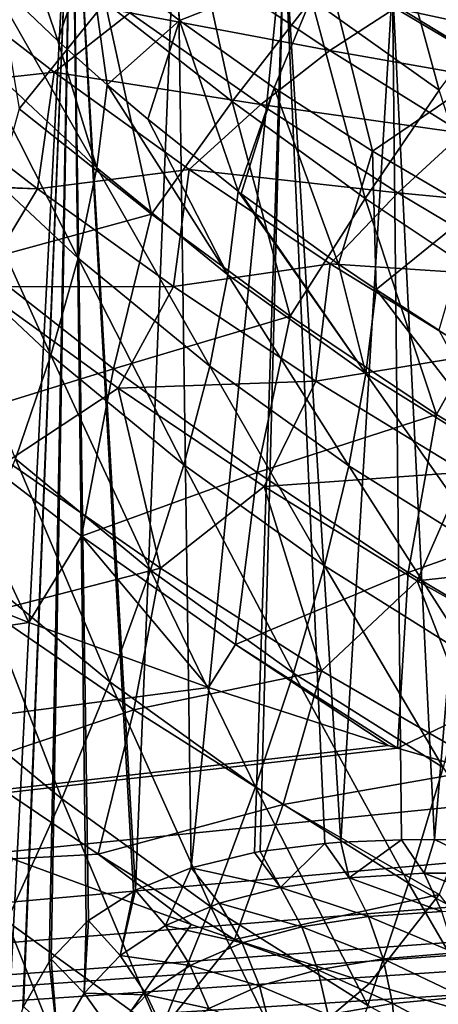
# Model space of a CAD drawing. Header units: metres. Extents: x -109 to 109, y -78 to 121.
# Tile 215 of 256: x -49.82 to -46.92, y 13.97 to 20.79. Entities that reach past the tile are written whole.
import ezdxf

# ---------------------------------------------------------------- set-up
doc = ezdxf.new("R2010")
doc.units = ezdxf.units.M
doc.layers.add('solid_508554_SW0001', color=7, linetype='CONTINUOUS')

msp = doc.modelspace()

# ---------------------------------------------------------------- linework, layer by layer
at = {"layer": 'solid_508554_SW0001'}
for points in [[(-49.914906, 13.569823, -20.133268), (-49.462696, 22.335695, -5.738055), (-49.886551, 22.627028, -5.905278)], [(-49.914906, 13.569823, -20.133268), (-49.801659, 13.940521, -19.388716), (-49.462696, 22.335695, -5.738055)], [(-49.801659, 13.940521, -19.388716), (-49.795719, 13.9543, -19.358595), (-49.462696, 22.335695, -5.738055)], [(-49.795719, 13.9543, -19.358595), (-49.617893, 14.263359, -18.621128), (-49.462696, 22.335695, -5.738055)], [(-49.617893, 14.263359, -18.621128), (-49.604694, 14.280964, -18.57493), (-49.462696, 22.335695, -5.738055)], [(-49.604694, 14.280964, -18.57493), (-49.362289, 14.534342, -17.840786), (-49.462696, 22.335695, -5.738055)], [(-49.020359, 14.758668, -17.028496), (-48.733406, 21.868151, -5.469116), (-49.462696, 22.335695, -5.738055)], [(-49.034534, 14.75134, -17.058744), (-49.020359, 14.758668, -17.028496), (-49.462696, 22.335695, -5.738055)], [(-49.344963, 14.548655, -17.7946), (-49.034534, 14.75134, -17.058744), (-49.462696, 22.335695, -5.738055)], [(-49.362289, 14.534342, -17.840786), (-49.344963, 14.548655, -17.7946), (-49.462696, 22.335695, -5.738055)], [(-46.519196, 20.464521, -16.092543), (-47.700104, 21.184841, -16.456099), (-47.688648, 22.18734, -14.351022)], [(-46.519196, 20.464521, -16.092543), (-47.688648, 22.18734, -14.351022), (-46.507645, 21.447329, -14.028849)], [(-48.812828, 21.986778, -16.861469), (-48.715508, 20.786781, -18.888165), (-49.345261, 21.280275, -19.173084)], [(-47.700104, 21.184841, -16.456099), (-48.715508, 20.786781, -18.888165), (-48.812828, 21.986778, -16.861469)], [(-49.020359, 14.758668, -17.028496), (-48.635334, 14.914493, -16.2857), (-48.733406, 21.868151, -5.469116)], [(-48.635334, 14.914493, -16.2857), (-47.990391, 21.432636, -5.217148), (-48.733406, 21.868151, -5.469116)], [(-49.947277, 21.799082, -19.472616), (-49.558014, 20.644245, -20.685236), (-50.067764, 21.128983, -20.887184)], [(-49.947277, 21.799082, -19.472616), (-49.345261, 21.280275, -19.173084), (-49.558014, 20.644245, -20.685236)], [(-49.230286, 20.913219, 14.838902), (-50.066948, 21.617929, 14.204129), (-49.826122, 20.172932, 15.68675)], [(-48.644875, 21.58527, 13.929213), (-49.230286, 20.913219, 14.838902), (-48.351326, 20.223366, 15.45414)], [(-47.800743, 20.93461, 14.552533), (-48.644875, 21.58527, 13.929213), (-48.351326, 20.223366, 15.45414)], [(-47.261646, 21.574759, 13.592588), (-47.800743, 20.93461, 14.552533), (-46.914654, 20.302023, 15.152954)], [(-46.41114, 20.980967, 14.200367), (-47.261646, 21.574759, 13.592588), (-46.914654, 20.302023, 15.152954)], [(-48.635334, 14.914493, -16.2857), (-48.19598, 15.020639, -15.576123), (-47.990391, 21.432636, -5.217148)], [(-48.19598, 15.020639, -15.576123), (-48.15678, 15.027477, -15.518243), (-47.990391, 21.432636, -5.217148)], [(-48.15678, 15.027477, -15.518243), (-47.707573, 15.08319, -14.905299), (-47.990391, 21.432636, -5.217148)], [(-47.597397, 15.091526, -14.767452), (-47.238758, 21.030828, -4.983086), (-47.990391, 21.432636, -5.217148)], [(-47.707573, 15.08319, -14.905299), (-47.597397, 15.091526, -14.767452), (-47.990391, 21.432636, -5.217148)], [(-49.345261, 21.280275, -19.173084), (-49.216042, 20.339584, -20.559576), (-49.558014, 20.644245, -20.685236)], [(-49.345261, 21.280275, -19.173084), (-48.715508, 20.786781, -18.888165), (-49.216042, 20.339584, -20.559576)], [(-48.558189, 21.169798, 8.362643), (-47.673264, 20.577808, 9.043167), (-49.059811, 20.837891, 9.336545)], [(-47.700104, 21.184841, -16.456099), (-48.059437, 20.319712, -18.618504), (-48.715508, 20.786781, -18.888165)], [(-47.219257, 20.870947, 8.034106), (-47.673264, 20.577808, 9.043167), (-48.558189, 21.169798, 8.362643)], [(-47.700104, 21.184841, -16.456099), (-47.378517, 19.880119, -18.364704), (-48.059437, 20.319712, -18.618504)], [(-46.519196, 20.464521, -16.092543), (-47.378517, 19.880119, -18.364704), (-47.700104, 21.184841, -16.456099)], [(-50.479568, 21.120687, 9.574672), (-49.584538, 20.428278, 10.267751), (-50.604, 20.315329, 10.802053)], [(-49.059811, 20.837891, 9.336545), (-49.584538, 20.428278, 10.267751), (-50.479568, 21.120687, 9.574672)], [(-49.28738, 19.765345, -21.568449), (-50.139091, 20.558384, -21.900084), (-50.067764, 21.128983, -20.887184)], [(-49.28738, 19.765345, -21.568449), (-50.067764, 21.128983, -20.887184), (-49.558014, 20.644245, -20.685236)], [(-46.717651, 21.091213, -3.284564), (-47.238758, 21.030828, -4.983086), (-46.481449, 20.662533, -4.767782)], [(-47.597397, 15.091526, -14.767452), (-47.175507, 15.108725, -14.277462), (-47.238758, 21.030828, -4.983086)], [(-46.947292, 15.110053, -14.034511), (-46.481449, 20.662533, -4.767782), (-47.238758, 21.030828, -4.983086)], [(-47.175507, 15.108725, -14.277462), (-46.947292, 15.110053, -14.034511), (-47.238758, 21.030828, -4.983086)], [(-46.791611, 21.082178, 6.99355), (-45.915909, 20.590822, 7.655131), (-47.219257, 20.870947, 8.034106)], [(-49.230286, 20.913219, 14.838902), (-49.826122, 20.172932, 15.68675), (-48.910484, 19.444798, 16.292635)], [(-48.351326, 20.223366, 15.45414), (-49.230286, 20.913219, 14.838902), (-48.910484, 19.444798, 16.292635)], [(-47.800743, 20.93461, 14.552533), (-48.351326, 20.223366, 15.45414), (-47.427715, 19.552794, 16.045889)], [(-46.914654, 20.302023, 15.152954), (-47.800743, 20.93461, 14.552533), (-47.427715, 19.552794, 16.045889)], [(-49.059811, 20.837891, 9.336545), (-48.150726, 20.204645, 10.014268), (-49.584538, 20.428278, 10.267751)], [(-47.673264, 20.577808, 9.043167), (-48.150726, 20.204645, 10.014268), (-49.059811, 20.837891, 9.336545)], [(-47.219257, 20.870947, 8.034106), (-46.322212, 20.339222, 8.695269), (-47.673264, 20.577808, 9.043167)], [(-45.915909, 20.590822, 7.655131), (-46.322212, 20.339222, 8.695269), (-47.219257, 20.870947, 8.034106)], [(-48.715508, 20.786781, -18.888165), (-48.935642, 20.10108, -20.461937), (-49.216042, 20.339584, -20.559576)], [(-48.715508, 20.786781, -18.888165), (-48.309803, 19.602518, -20.260099), (-48.935642, 20.10108, -20.461937)], [(-48.715508, 20.786781, -18.888165), (-48.059437, 20.319712, -18.618504), (-48.309803, 19.602518, -20.260099)], [(-49.28738, 19.765345, -21.568449), (-49.558014, 20.644245, -20.685236), (-49.216042, 20.339584, -20.559576)], [(-46.947292, 15.110053, -14.034511), (-46.602905, 15.103835, -13.693364), (-46.481449, 20.662533, -4.767782)], [(-49.41795, 19.139441, -22.540043), (-50.27404, 19.939583, -22.877638), (-50.139091, 20.558384, -21.900084)], [(-49.28738, 19.765345, -21.568449), (-49.41795, 19.139441, -22.540043), (-50.139091, 20.558384, -21.900084)], [(-47.673264, 20.577808, 9.043167), (-46.751896, 20.005424, 9.702356), (-48.150726, 20.204645, 10.014268)], [(-46.322212, 20.339222, 8.695269), (-46.751896, 20.005424, 9.702356), (-47.673264, 20.577808, 9.043167)], [(-49.584538, 20.428278, 10.267751), (-49.700432, 19.619495, 11.453214), (-50.604, 20.315329, 10.802053)], [(-49.584538, 20.428278, 10.267751), (-48.648579, 19.753843, 10.941186), (-49.700432, 19.619495, 11.453214)], [(-48.150726, 20.204645, 10.014268), (-48.648579, 19.753843, 10.941186), (-49.584538, 20.428278, 10.267751)], [(-46.519196, 20.464521, -16.092543), (-46.67429, 19.468994, -18.12734), (-47.378517, 19.880119, -18.364704)], [(-48.380619, 19.024277, -21.264854), (-49.28738, 19.765345, -21.568449), (-49.216042, 20.339584, -20.559576)], [(-48.380619, 19.024277, -21.264854), (-49.216042, 20.339584, -20.559576), (-48.935642, 20.10108, -20.461937)], [(-51.039112, 19.678598, 11.718704), (-50.604, 20.315329, 10.802053), (-49.700432, 19.619495, 11.453214)], [(-48.059437, 20.319712, -18.618504), (-48.287155, 19.585299, -20.253185), (-48.309803, 19.602518, -20.260099)], [(-48.059437, 20.319712, -18.618504), (-47.614243, 19.09808, -20.05937), (-48.287155, 19.585299, -20.253185)], [(-48.059437, 20.319712, -18.618504), (-47.378517, 19.880119, -18.364704), (-47.614243, 19.09808, -20.05937)], [(-46.914654, 20.302023, 15.152954), (-47.427715, 19.552794, 16.045889), (-46.457146, 18.90658, 16.610203)], [(-48.351326, 20.223366, 15.45414), (-48.910484, 19.444798, 16.292635), (-47.947609, 18.737247, 16.874443)], [(-48.150726, 20.204645, 10.014268), (-47.202194, 19.591564, 10.669941), (-48.648579, 19.753843, 10.941186)], [(-47.427715, 19.552794, 16.045889), (-48.351326, 20.223366, 15.45414), (-47.947609, 18.737247, 16.874443)], [(-46.751896, 20.005424, 9.702356), (-47.202194, 19.591564, 10.669941), (-48.150726, 20.204645, 10.014268)], [(-48.910484, 19.444798, 16.292635), (-49.826122, 20.172932, 15.68675), (-50.12051, 19.114298, 16.666719)], [(-48.380619, 19.024277, -21.264854), (-48.935642, 20.10108, -20.461937), (-48.309803, 19.602518, -20.260099)], [(-46.751896, 20.005424, 9.702356), (-45.792553, 19.456488, 10.335211), (-47.202194, 19.591564, 10.669941)], [(-49.60648, 18.465883, -23.469362), (-50.47121, 19.276445, -23.814743), (-50.27404, 19.939583, -22.877638)], [(-49.41795, 19.139441, -22.540043), (-49.60648, 18.465883, -23.469362), (-50.27404, 19.939583, -22.877638)], [(-47.378517, 19.880119, -18.364704), (-47.353176, 18.921085, -19.989922), (-47.614243, 19.09808, -20.05937)], [(-47.378517, 19.880119, -18.364704), (-46.67429, 19.468994, -18.12734), (-47.353176, 18.921085, -19.989922)], [(-48.648579, 19.753843, 10.941186), (-48.756119, 18.941936, 12.084358), (-49.700432, 19.619495, 11.453214)], [(-48.506008, 18.391411, -22.230661), (-49.41795, 19.139441, -22.540043), (-49.28738, 19.765345, -21.568449)], [(-48.380619, 19.024277, -21.264854), (-48.506008, 18.391411, -22.230661), (-49.28738, 19.765345, -21.568449)], [(-48.648579, 19.753843, 10.941186), (-47.670235, 19.100298, 11.591823), (-48.756119, 18.941936, 12.084358)], [(-47.202194, 19.591564, 10.669941), (-47.670235, 19.100298, 11.591823), (-48.648579, 19.753843, 10.941186)], [(-51.036343, 19.66391, 11.735149), (-51.039112, 19.678598, 11.718704), (-49.700432, 19.619495, 11.453214)], [(-50.110287, 18.940985, 12.368905), (-51.036343, 19.66391, 11.735149), (-49.700432, 19.619495, 11.453214)], [(-50.110287, 18.940985, 12.368905), (-49.700432, 19.619495, 11.453214), (-48.756119, 18.941936, 12.084358)], [(-47.422722, 18.3388, -20.99066), (-48.380619, 19.024277, -21.264854), (-48.309803, 19.602518, -20.260099)], [(-47.422722, 18.3388, -20.99066), (-48.309803, 19.602518, -20.260099), (-48.287155, 19.585299, -20.253185)], [(-47.422722, 18.3388, -20.99066), (-48.287155, 19.585299, -20.253185), (-47.614243, 19.09808, -20.05937)], [(-47.202194, 19.591564, 10.669941), (-46.212421, 19.002861, 11.298645), (-47.670235, 19.100298, 11.591823)], [(-45.792553, 19.456488, 10.335211), (-46.212421, 19.002861, 11.298645), (-47.202194, 19.591564, 10.669941)], [(-47.427715, 19.552794, 16.045889), (-47.947609, 18.737247, 16.874443), (-46.935013, 18.055639, 17.428396)], [(-46.457146, 18.90658, 16.610203), (-47.427715, 19.552794, 16.045889), (-46.935013, 18.055639, 17.428396)], [(-48.910484, 19.444798, 16.292635), (-50.12051, 19.114298, 16.666719), (-49.172714, 18.372366, 17.241463)], [(-47.947609, 18.737247, 16.874443), (-48.910484, 19.444798, 16.292635), (-49.172714, 18.372366, 17.241463)], [(-46.67429, 19.468994, -18.12734), (-46.917458, 18.639652, -19.880709), (-47.353176, 18.921085, -19.989922)], [(-49.60648, 18.465883, -23.469362), (-49.851849, 17.748466, -24.35129), (-50.47121, 19.276445, -23.814743)], [(-50.407749, 17.98971, 17.55464), (-49.172714, 18.372366, 17.241463), (-50.12051, 19.114298, 16.666719)], [(-48.684864, 17.707838, -23.152514), (-49.60648, 18.465883, -23.469362), (-49.41795, 19.139441, -22.540043)], [(-48.506008, 18.391411, -22.230661), (-48.684864, 17.707838, -23.152514), (-49.41795, 19.139441, -22.540043)], [(-47.670235, 19.100298, 11.591823), (-47.769375, 18.286041, 12.692209), (-48.756119, 18.941936, 12.084358)], [(-47.670235, 19.100298, 11.591823), (-46.647442, 18.472197, 12.214847), (-47.769375, 18.286041, 12.692209)], [(-46.212421, 19.002861, 11.298645), (-46.647442, 18.472197, 12.214847), (-47.670235, 19.100298, 11.591823)], [(-47.422722, 18.3388, -20.99066), (-47.614243, 19.09808, -20.05937), (-47.353176, 18.921085, -19.989922)], [(-47.542107, 17.699184, -21.950905), (-48.506008, 18.391411, -22.230661), (-48.380619, 19.024277, -21.264854)], [(-47.422722, 18.3388, -20.99066), (-47.542107, 17.699184, -21.950905), (-48.380619, 19.024277, -21.264854)], [(-49.141132, 18.237312, 12.981713), (-50.110287, 18.940985, 12.368905), (-48.756119, 18.941936, 12.084358)], [(-49.910347, 17.730942, 13.591502), (-50.110287, 18.940985, 12.368905), (-49.141132, 18.237312, 12.981713)], [(-49.141132, 18.237312, 12.981713), (-48.756119, 18.941936, 12.084358), (-47.769375, 18.286041, 12.692209)], [(-46.417915, 17.711962, -20.747377), (-47.422722, 18.3388, -20.99066), (-47.353176, 18.921085, -19.989922)], [(-46.417915, 17.711962, -20.747377), (-47.353176, 18.921085, -19.989922), (-46.917458, 18.639652, -19.880709)], [(-46.457146, 18.90658, 16.610203), (-46.935013, 18.055639, 17.428396), (-45.870495, 17.405869, 17.951006)], [(-47.947609, 18.737247, 16.874443), (-49.172714, 18.372366, 17.241463), (-48.176613, 17.653038, 17.791542)], [(-46.935013, 18.055639, 17.428396), (-47.947609, 18.737247, 16.874443), (-48.176613, 17.653038, 17.791542)], [(-48.916142, 16.977392, -24.025372), (-49.851849, 17.748466, -24.35129), (-49.60648, 18.465883, -23.469362)], [(-48.684864, 17.707838, -23.152514), (-48.916142, 16.977392, -24.025372), (-49.60648, 18.465883, -23.469362)], [(-46.647442, 18.472197, 12.214847), (-46.738075, 17.656559, 13.27237), (-47.769375, 18.286041, 12.692209)], [(-50.407749, 17.98971, 17.55464), (-49.393784, 17.212214, 18.115828), (-49.172714, 18.372366, 17.241463)], [(-49.393784, 17.212214, 18.115828), (-48.176613, 17.653038, 17.791542), (-49.172714, 18.372366, 17.241463)], [(-47.710278, 17.006077, -22.865679), (-48.684864, 17.707838, -23.152514), (-48.506008, 18.391411, -22.230661)], [(-47.542107, 17.699184, -21.950905), (-47.710278, 17.006077, -22.865679), (-48.506008, 18.391411, -22.230661)], [(-48.127792, 17.556351, 13.570642), (-49.141132, 18.237312, 12.981713), (-47.769375, 18.286041, 12.692209)], [(-48.127792, 17.556351, 13.570642), (-47.769375, 18.286041, 12.692209), (-46.738075, 17.656559, 13.27237)], [(-46.530502, 17.065866, -21.702316), (-47.542107, 17.699184, -21.950905), (-47.422722, 18.3388, -20.99066)], [(-46.417915, 17.711962, -20.747377), (-46.530502, 17.065866, -21.702316), (-47.422722, 18.3388, -20.99066)], [(-48.846725, 16.990835, 14.191564), (-49.910347, 17.730942, 13.591502), (-49.141132, 18.237312, 12.981713)], [(-48.846725, 16.990835, 14.191564), (-49.141132, 18.237312, 12.981713), (-48.127792, 17.556351, 13.570642)], [(-46.935013, 18.055639, 17.428396), (-48.176613, 17.653038, 17.791542), (-47.129807, 16.961691, 18.313707)], [(-45.870495, 17.405869, 17.951006), (-46.935013, 18.055639, 17.428396), (-47.129807, 16.961691, 18.313707)], [(-50.407749, 17.98971, 17.55464), (-50.993294, 17.104359, 18.146997), (-49.760147, 16.613373, 18.505455)], [(-50.407749, 17.98971, 17.55464), (-49.760147, 16.613373, 18.505455), (-49.393784, 17.212214, 18.115828)], [(-49.198788, 16.203913, -24.844189), (-50.152954, 16.990984, -25.180717), (-49.851849, 17.748466, -24.35129)], [(-48.916142, 16.977392, -24.025372), (-49.198788, 16.203913, -24.844189), (-49.851849, 17.748466, -24.35129)], [(-50.02507, 16.688154, 14.514091), (-49.910347, 17.730942, 13.591502), (-48.846725, 16.990835, 14.191564)], [(-47.92625, 16.263357, -23.730001), (-48.916142, 16.977392, -24.025372), (-48.684864, 17.707838, -23.152514)], [(-47.710278, 17.006077, -22.865679), (-47.92625, 16.263357, -23.730001), (-48.684864, 17.707838, -23.152514)], [(-46.687012, 16.363783, -22.610422), (-47.710278, 17.006077, -22.865679), (-47.542107, 17.699184, -21.950905)], [(-46.530502, 17.065866, -21.702316), (-46.687012, 16.363783, -22.610422), (-47.542107, 17.699184, -21.950905)], [(-49.393784, 17.212214, 18.115828), (-48.327293, 16.461134, 18.650257), (-48.176613, 17.653038, 17.791542)], [(-48.327293, 16.461134, 18.650257), (-47.129807, 16.961691, 18.313707), (-48.176613, 17.653038, 17.791542)], [(-47.068031, 16.903042, 14.131598), (-48.127792, 17.556351, 13.570642), (-46.738075, 17.656559, 13.27237)], [(-47.068031, 16.903042, 14.131598), (-46.738075, 17.656559, 13.27237), (-45.660259, 17.05872, 13.820693)], [(-47.73214, 16.280014, 14.762631), (-48.846725, 16.990835, 14.191564), (-48.127792, 17.556351, 13.570642)], [(-47.73214, 16.280014, 14.762631), (-48.127792, 17.556351, 13.570642), (-47.068031, 16.903042, 14.131598)], [(-45.870495, 17.405869, 17.951006), (-47.129807, 16.961691, 18.313707), (-46.030224, 16.30438, 18.804823)], [(-49.393784, 17.212214, 18.115828), (-49.760147, 16.613373, 18.505455), (-48.513374, 16.164164, 18.837801)], [(-49.393784, 17.212214, 18.115828), (-48.513374, 16.164164, 18.837801), (-48.327293, 16.461134, 18.650257)], [(-49.760147, 16.613373, 18.505455), (-50.993294, 17.104359, 18.146997), (-81.084099, 11.886697, 20.357214)], [(-45.959797, 16.282793, 14.660794), (-47.068031, 16.903042, 14.131598), (-45.660259, 17.05872, 13.820693)], [(-49.531696, 15.391275, -25.603987), (-50.508617, 16.197271, -25.952599), (-50.152954, 16.990984, -25.180717)], [(-49.198788, 16.203913, -24.844189), (-49.531696, 15.391275, -25.603987), (-50.152954, 16.990984, -25.180717)], [(-49.032024, 16.008278, 15.028974), (-50.02507, 16.688154, 14.514091), (-48.846725, 16.990835, 14.191564)], [(-49.032024, 16.008278, 15.028974), (-48.846725, 16.990835, 14.191564), (-47.73214, 16.280014, 14.762631)], [(-46.886536, 15.60962, -23.466782), (-47.92625, 16.263357, -23.730001), (-47.710278, 17.006077, -22.865679)], [(-46.687012, 16.363783, -22.610422), (-46.886536, 15.60962, -23.466782), (-47.710278, 17.006077, -22.865679)], [(-48.189045, 15.474897, -24.538895), (-49.198788, 16.203913, -24.844189), (-48.916142, 16.977392, -24.025372)], [(-47.92625, 16.263357, -23.730001), (-48.189045, 15.474897, -24.538895), (-48.916142, 16.977392, -24.025372)], [(-48.327293, 16.461134, 18.650257), (-47.204372, 15.742285, 19.155039), (-47.129807, 16.961691, 18.313707)], [(-47.129807, 16.961691, 18.313707), (-47.204372, 15.742285, 19.155039), (-46.030224, 16.30438, 18.804823)], [(-46.564148, 15.60451, 15.30076), (-47.73214, 16.280014, 14.762631), (-47.068031, 16.903042, 14.131598)], [(-46.564148, 15.60451, 15.30076), (-47.068031, 16.903042, 14.131598), (-45.959797, 16.282793, 14.660794)], [(-50.187069, 15.622018, 15.312098), (-50.02507, 16.688154, 14.514091), (-49.032024, 16.008278, 15.028974)], [(-48.513374, 16.164164, 18.837801), (-49.760147, 16.613373, 18.505455), (-81.084099, 11.886697, 20.357214)], [(-48.327293, 16.461134, 18.650257), (-48.513374, 16.164164, 18.837801), (-47.268326, 15.761773, 19.140257)], [(-48.327293, 16.461134, 18.650257), (-47.268326, 15.761773, 19.140257), (-47.204372, 15.742285, 19.155039)], [(-47.996197, 15.354005, 15.519737), (-49.032024, 16.008278, 15.028974), (-47.73214, 16.280014, 14.762631)], [(-47.128162, 14.807294, -24.266476), (-48.189045, 15.474897, -24.538895), (-47.92625, 16.263357, -23.730001)], [(-47.996197, 15.354005, 15.519737), (-47.73214, 16.280014, 14.762631), (-46.564148, 15.60451, 15.30076)], [(-46.886536, 15.60962, -23.466782), (-47.128162, 14.807294, -24.266476), (-47.92625, 16.263357, -23.730001)], [(-46.030224, 16.30438, 18.804823), (-47.204372, 15.742285, 19.155039), (-46.05463, 15.412958, 19.407417)], [(-49.531696, 15.391275, -25.603987), (-49.912971, 14.543965, -26.300743), (-50.508617, 16.197271, -25.952599)], [(-48.497631, 14.644617, -25.287443), (-49.531696, 15.391275, -25.603987), (-49.198788, 16.203913, -24.844189)], [(-48.189045, 15.474897, -24.538895), (-48.497631, 14.644617, -25.287443), (-49.198788, 16.203913, -24.844189)], [(-47.268326, 15.761773, 19.140257), (-48.513374, 16.164164, 18.837801), (-81.084099, 11.886697, 20.357214)], [(-49.278973, 15.009758, 15.745724), (-50.187069, 15.622018, 15.312098), (-49.032024, 16.008278, 15.028974)], [(-49.278973, 15.009758, 15.745724), (-49.032024, 16.008278, 15.028974), (-47.996197, 15.354005, 15.519737)], [(-47.204372, 15.742285, 19.155039), (-47.268326, 15.761773, 19.140257), (-81.084099, 11.886697, 20.357214)], [(-46.05463, 15.412958, 19.407417), (-47.204372, 15.742285, 19.155039), (-81.084099, 11.886697, 20.357214)], [(-49.873413, 14.976324, 15.74812), (-50.187069, 15.622018, 15.312098), (-49.278973, 15.009758, 15.745724)], [(-46.91581, 14.729841, 15.983848), (-47.996197, 15.354005, 15.519737), (-46.564148, 15.60451, 15.30076)], [(-46.021175, 14.203924, -24.028048), (-47.128162, 14.807294, -24.266476), (-46.886536, 15.60962, -23.466782)], [(-47.410946, 13.960755, -25.004652), (-48.497631, 14.644617, -25.287443), (-48.189045, 15.474897, -24.538895)], [(-47.128162, 14.807294, -24.266476), (-47.410946, 13.960755, -25.004652), (-48.189045, 15.474897, -24.538895)], [(-44.903675, 15.121611, 19.635643), (-46.05463, 15.412958, 19.407417), (-81.084099, 11.886697, 20.357214)], [(-48.850266, 13.777073, -25.971695), (-49.912971, 14.543965, -26.300743), (-49.531696, 15.391275, -25.603987)], [(-48.497631, 14.644617, -25.287443), (-48.850266, 13.777073, -25.971695), (-49.531696, 15.391275, -25.603987)], [(-48.333828, 14.418471, 16.160524), (-49.278973, 15.009758, 15.745724), (-47.996197, 15.354005, 15.519737)], [(-48.333828, 14.418471, 16.160524), (-47.996197, 15.354005, 15.519737), (-46.91581, 14.729841, 15.983848)], [(-43.8307, 14.8844, 19.82649), (-44.903675, 15.121611, 19.635643), (-81.084099, 11.886697, 20.357214)], [(-48.015133, 14.777966, -15.683722), (-47.707573, 15.08319, -14.905299), (-48.15678, 15.027477, -15.518243)], [(-47.539803, 14.844959, -15.034829), (-47.707573, 15.08319, -14.905299), (-48.015133, 14.777966, -15.683722)], [(-47.539803, 14.844959, -15.034829), (-47.597397, 15.091526, -14.767452), (-47.707573, 15.08319, -14.905299)], [(-47.539803, 14.844959, -15.034829), (-47.175507, 15.108725, -14.277462), (-47.597397, 15.091526, -14.767452)], [(-47.020229, 14.876099, -14.425344), (-47.175507, 15.108725, -14.277462), (-47.539803, 14.844959, -15.034829)], [(-47.020229, 14.876099, -14.425344), (-46.947292, 15.110053, -14.034511), (-47.175507, 15.108725, -14.277462)], [(-46.461266, 14.877445, -13.858393), (-46.947292, 15.110053, -14.034511), (-47.020229, 14.876099, -14.425344)], [(-46.461266, 14.877445, -13.858393), (-46.602905, 15.103835, -13.693364), (-46.947292, 15.110053, -14.034511)], [(-48.015133, 14.777966, -15.683722), (-48.19598, 15.020639, -15.576123), (-48.635334, 14.914493, -16.2857)], [(-48.015133, 14.777966, -15.683722), (-48.15678, 15.027477, -15.518243), (-48.19598, 15.020639, -15.576123)], [(-51.103836, 10.973016, 18.253078), (-49.873413, 14.976324, 15.74812), (-48.633831, 14.521632, 16.083694)], [(-48.633831, 14.521632, 16.083694), (-49.873413, 14.976324, 15.74812), (-49.278973, 15.009758, 15.745724)], [(-48.633831, 14.521632, 16.083694), (-49.278973, 15.009758, 15.745724), (-48.333828, 14.418471, 16.160524)], [(-42.820587, 14.691468, 19.986803), (-43.8307, 14.8844, 19.82649), (-81.084099, 11.886697, 20.357214)], [(-48.813122, 14.51352, -17.080151), (-48.635334, 14.914493, -16.2857), (-49.020359, 14.758668, -17.028496)], [(-48.441196, 14.669215, -16.367464), (-48.635334, 14.914493, -16.2857), (-48.813122, 14.51352, -17.080151)], [(-48.015133, 14.777966, -15.683722), (-48.635334, 14.914493, -16.2857), (-48.441196, 14.669215, -16.367464)], [(-46.898022, 14.612441, -14.551003), (-47.020229, 14.876099, -14.425344), (-47.539803, 14.844959, -15.034829)], [(-46.351582, 14.619978, -14.001093), (-46.461266, 14.877445, -13.858393), (-47.020229, 14.876099, -14.425344)], [(-46.351582, 14.619978, -14.001093), (-47.020229, 14.876099, -14.425344), (-46.898022, 14.612441, -14.551003)], [(-47.404881, 14.575905, -15.140501), (-47.539803, 14.844959, -15.034829), (-48.015133, 14.777966, -15.683722)], [(-46.898022, 14.612441, -14.551003), (-47.539803, 14.844959, -15.034829), (-47.404881, 14.575905, -15.140501)], [(-46.276806, 13.342601, -24.756781), (-47.410946, 13.960755, -25.004652), (-47.128162, 14.807294, -24.266476)], [(-46.021175, 14.203924, -24.028048), (-46.276806, 13.342601, -24.756781), (-47.128162, 14.807294, -24.266476)], [(-49.126282, 14.306719, -17.813999), (-49.034534, 14.75134, -17.058744), (-49.344963, 14.548655, -17.7946)], [(-49.126282, 14.306719, -17.813999), (-49.020359, 14.758668, -17.028496), (-49.034534, 14.75134, -17.058744)], [(-48.813122, 14.51352, -17.080151), (-49.020359, 14.758668, -17.028496), (-49.126282, 14.306719, -17.813999)], [(-47.867592, 14.504807, -15.766322), (-48.015133, 14.777966, -15.683722), (-48.441196, 14.669215, -16.367464)], [(-47.404881, 14.575905, -15.140501), (-48.015133, 14.777966, -15.683722), (-47.867592, 14.504807, -15.766322)], [(-42.399509, 14.61985, 20.048018), (-42.820587, 14.691468, 19.986803), (-81.084099, 11.886697, 20.357214)], [(-48.281494, 14.393823, -16.423939), (-48.441196, 14.669215, -16.367464), (-48.813122, 14.51352, -17.080151)], [(-47.867592, 14.504807, -15.766322), (-48.441196, 14.669215, -16.367464), (-48.281494, 14.393823, -16.423939)], [(-47.397449, 14.113797, 16.389297), (-48.333828, 14.418471, 16.160524), (-46.91581, 14.729841, 15.983848)], [(-46.168549, 13.752628, 16.66489), (-47.397449, 14.113797, 16.389297), (-46.91581, 14.729841, 15.983848)], [(-41.848419, 14.533616, 20.12336), (-42.399509, 14.61985, 20.048018), (-81.084099, 11.886697, 20.357214)], [(-47.733307, 13.074624, -25.67742), (-48.850266, 13.777073, -25.971695), (-48.497631, 14.644617, -25.287443)], [(-47.410946, 13.960755, -25.004652), (-47.733307, 13.074624, -25.67742), (-48.497631, 14.644617, -25.287443)], [(-46.807522, 14.32444, -14.64643), (-46.898022, 14.612441, -14.551003), (-47.404881, 14.575905, -15.140501)], [(-40.887817, 14.404685, 20.241062), (-41.848419, 14.533616, 20.12336), (-81.084099, 11.886697, 20.357214)], [(-49.244652, 12.877319, -26.588451), (-50.340115, 13.666926, -26.931162), (-49.912971, 14.543965, -26.300743)], [(-48.850266, 13.777073, -25.971695), (-49.244652, 12.877319, -26.588451), (-49.912971, 14.543965, -26.300743)], [(-49.376472, 14.045865, -18.560352), (-49.362289, 14.534342, -17.840786), (-49.604694, 14.280964, -18.57493)], [(-49.376472, 14.045865, -18.560352), (-49.344963, 14.548655, -17.7946), (-49.362289, 14.534342, -17.840786)], [(-49.126282, 14.306719, -17.813999), (-49.344963, 14.548655, -17.7946), (-49.376472, 14.045865, -18.560352)], [(-47.304073, 14.283047, -15.216871), (-47.404881, 14.575905, -15.140501), (-47.867592, 14.504807, -15.766322)], [(-46.807522, 14.32444, -14.64643), (-47.404881, 14.575905, -15.140501), (-47.304073, 14.283047, -15.216871)], [(-51.103836, 10.973016, 18.253078), (-48.633831, 14.521632, 16.083694), (-48.333828, 14.418471, 16.160524)], [(-48.642094, 14.238357, -17.107672), (-48.813122, 14.51352, -17.080151), (-49.126282, 14.306719, -17.813999)], [(-48.281494, 14.393823, -16.423939), (-48.813122, 14.51352, -17.080151), (-48.642094, 14.238357, -17.107672)], [(-47.756474, 14.208335, -15.820764), (-47.867592, 14.504807, -15.766322), (-48.281494, 14.393823, -16.423939)], [(-47.304073, 14.283047, -15.216871), (-47.867592, 14.504807, -15.766322), (-47.756474, 14.208335, -15.820764)], [(-39.919941, 14.302115, 20.342239), (-40.887817, 14.404685, 20.241062), (-81.084099, 11.886697, 20.357214)], [(-51.103836, 10.973016, 18.253078), (-48.333828, 14.418471, 16.160524), (-47.397449, 14.113797, 16.389297)], [(-48.160374, 14.095519, -16.453611), (-48.281494, 14.393823, -16.423939), (-48.642094, 14.238357, -17.107672)], [(-47.756474, 14.208335, -15.820764), (-48.281494, 14.393823, -16.423939), (-48.160374, 14.095519, -16.453611)], [(-38.941784, 14.226542, 20.4266), (-39.919941, 14.302115, 20.342239), (-81.084099, 11.886697, 20.357214)], [(-49.560242, 13.72995, -19.309261), (-49.617893, 14.263359, -18.621128), (-49.795719, 13.9543, -19.358595)], [(-49.560242, 13.72995, -19.309261), (-49.604694, 14.280964, -18.57493), (-49.617893, 14.263359, -18.621128)], [(-49.376472, 14.045865, -18.560352), (-49.604694, 14.280964, -18.57493), (-49.560242, 13.72995, -19.309261)], [(-48.945187, 14.034816, -17.810209), (-49.126282, 14.306719, -17.813999), (-49.376472, 14.045865, -18.560352)], [(-48.642094, 14.238357, -17.107672), (-49.126282, 14.306719, -17.813999), (-48.945187, 14.034816, -17.810209)], [(-47.239944, 13.973836, -15.261999), (-47.304073, 14.283047, -15.216871), (-47.756474, 14.208335, -15.820764)], [(-46.750999, 14.019315, -14.709233), (-46.807522, 14.32444, -14.64643), (-47.304073, 14.283047, -15.216871)], [(-46.750999, 14.019315, -14.709233), (-47.304073, 14.283047, -15.216871), (-47.239944, 13.973836, -15.261999)], [(-37.960373, 14.179159, 20.493118), (-38.941784, 14.226542, 20.4266), (-81.084099, 11.886697, 20.357214)], [(-48.511612, 13.940545, -17.109941), (-48.642094, 14.238357, -17.107672), (-48.945187, 14.034816, -17.810209)], [(-48.160374, 14.095519, -16.453611), (-48.642094, 14.238357, -17.107672), (-48.511612, 13.940545, -17.109941)], [(-47.684639, 13.8962, -15.845642), (-47.756474, 14.208335, -15.820764), (-48.160374, 14.095519, -16.453611)], [(-47.239944, 13.973836, -15.261999), (-47.756474, 14.208335, -15.820764), (-47.684639, 13.8962, -15.845642)], [(-0.815095, 13.140963, 22.529665), (-37.960373, 14.179159, 20.493118), (-81.084099, 11.886697, 20.357214)], [(-51.103836, 10.973016, 18.253078), (-47.397449, 14.113797, 16.389297), (-46.168549, 13.752628, 16.66489)], [(-48.080997, 13.7821, -16.455702), (-48.160374, 14.095519, -16.453611), (-48.511612, 13.940545, -17.109941)], [(-47.684639, 13.8962, -15.845642), (-48.160374, 14.095519, -16.453611), (-48.080997, 13.7821, -16.455702)], [(-49.186939, 13.780732, -18.523529), (-49.376472, 14.045865, -18.560352), (-49.560242, 13.72995, -19.309261)], [(-48.945187, 14.034816, -17.810209), (-49.376472, 14.045865, -18.560352), (-49.186939, 13.780732, -18.523529)], [(-48.806339, 13.740338, -17.782887), (-48.945187, 14.034816, -17.810209), (-49.186939, 13.780732, -18.523529)], [(-48.511612, 13.940545, -17.109941), (-48.945187, 14.034816, -17.810209), (-48.806339, 13.740338, -17.782887)], [(-46.72987, 13.704711, -14.73784), (-46.750999, 14.019315, -14.709233), (-47.239944, 13.973836, -15.261999)], [(-47.214127, 13.656138, -15.274735), (-47.239944, 13.973836, -15.261999), (-47.684639, 13.8962, -15.845642)], [(-46.72987, 13.704711, -14.73784), (-47.239944, 13.973836, -15.261999), (-47.214127, 13.656138, -15.274735)]]:
    msp.add_3dface(points, dxfattribs=at)

doc.saveas('drawing.dxf')
